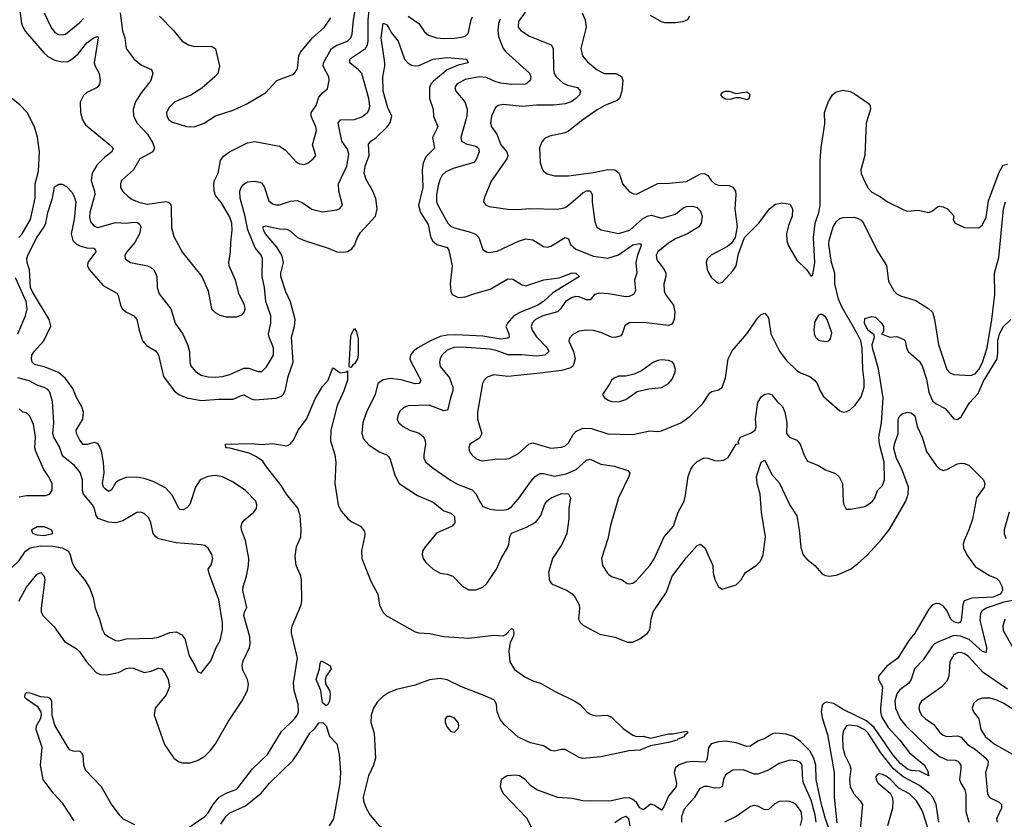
# Model space of a CAD drawing. Header units: inches. Extents: x 1552611 to 1694776, y 811966 to 917215.
# Tile 50 of 256: x 1577933 to 1583453, y 848627 to 853111. Entities that reach past the tile are written whole.
import ezdxf

# ---------------------------------------------------------------- set-up
doc = ezdxf.new("R2010")
doc.units = ezdxf.units.IN
doc.header["$MEASUREMENT"] = 0
for name, color, linetype in [('B5874', 7, 'Continuous'), ('B5875', 7, 'Continuous'), ('B5884', 7, 'Continuous'), ('B5885', 7, 'Continuous')]:
    doc.layers.add(name, color=color, linetype=linetype)

msp = doc.modelspace()

# ---------------------------------------------------------------- linework, layer by layer
at = {"layer": 'B5874', "color": 5}
for points, elevation in [([(1577928.5, 849850), (1577970, 849928.1), (1578029.1, 850000)], 820), ([(1578060.7, 850000), (1578070, 849990.7), (1578072.9, 849970), (1578052.6, 849810), (1578053.9, 849790), (1578062.7, 849770), (1578125.5, 849705.5), (1578184.7, 849624.7), (1578250, 849583.9), (1578267.7, 849567.7), (1578307.6, 849510), (1578362.2, 849450), (1578390, 849437.6), (1578430, 849439), (1578486, 849450), (1578530, 849472.2), (1578550, 849476.9), (1578570, 849475), (1578630, 849450.2), (1578670, 849456.6), (1578710, 849474.9), (1578730.1, 849470.1), (1578750, 849442.3), (1578765.1, 849410), (1578771.9, 849370), (1578754.3, 849325.7), (1578693, 849250), (1578687.2, 849210), (1578745.3, 849045.3), (1578797.6, 848970), (1578823, 848950), (1578843.5, 848943.5), (1578890, 848943.8), (1578930, 848956.3), (1578970, 848981.6), (1578999.9, 849010), (1579029.9, 849050), (1579103.2, 849176.8), (1579177.5, 849290), (1579208.9, 849350), (1579215.7, 849384.3), (1579210.6, 849410), (1579183.6, 849463.6), (1579180.4, 849490), (1579184.6, 849515.4), (1579220.6, 849590), (1579225.4, 849610), (1579222.4, 849650), (1579188.6, 849770), (1579192.2, 849787.8), (1579206, 849814), (1579184.4, 849910), (1579185, 849930), (1579203.6, 849990), (1579205.6, 850000)], 820), ([(1578272.2, 850000), (1578294.1, 849974.1), (1578324.1, 849924.1), (1578345.3, 849870), (1578356.5, 849810), (1578380.3, 849750), (1578396.5, 849690), (1578407.8, 849667.8), (1578430, 849649.3), (1578470, 849630.3), (1578490, 849628.4), (1578530, 849638.4), (1578678.3, 849641.7), (1578710, 849647.6), (1578774.7, 849674.7), (1578810, 849678.9), (1578840.8, 849660.8), (1578858.5, 849638.5), (1578883.6, 849543.6), (1578915.3, 849490), (1578930, 849454.8), (1578950, 849446.8), (1579003.7, 849516.3), (1579034.2, 849590), (1579056.8, 849630), (1579069.8, 849690), (1579069, 849730), (1579050, 849857), (1578996.2, 850000)], 840), ([(1578864.2, 848570), (1578970, 848642), (1578990, 848663.1), (1579017.8, 848710), (1579050.8, 848750), (1579090, 848773.9), (1579150, 848795.8), (1579238.4, 848910), (1579321.6, 848990), (1579400.1, 849119.9), (1579474, 849190), (1579489, 849210), (1579495.5, 849230), (1579493.4, 849270), (1579471.8, 849350), (1579467, 849390), (1579489.9, 849530.1), (1579457.3, 849670), (1579456.5, 849690), (1579460.2, 849710), (1579510.7, 849830), (1579514.4, 849850), (1579513.3, 849970), (1579509.4, 849990), (1579505, 850000)], 780), ([(1579886.9, 850000), (1579902, 849962), (1579939.8, 849890), (1579950, 849827.7), (1579970, 849786.3), (1579990, 849768.4), (1580000, 849762.8)], 780), ([(1578237.6, 848617.6), (1578174.5, 848714.5), (1578123.2, 848770), (1578065.2, 848850), (1578049.2, 848930), (1578058.5, 849030), (1578025.5, 849130), (1578027.4, 849150), (1578049.9, 849190.1), (1578054.9, 849210), (1578052.3, 849230), (1578035.6, 849255.6), (1577970, 849300.4), (1577962.4, 849310), (1577963, 849330), (1577970, 849337), (1577990, 849335.2), (1578050, 849316.2), (1578091.2, 849311.2), (1578104.4, 849304.4), (1578110.2, 849290.2), (1578113.6, 849210), (1578130.6, 849150.6), (1578205.3, 849025.3), (1578210, 849018.9), (1578230, 849010.2), (1578269.1, 849009.1), (1578279.8, 848999.8), (1578286.5, 848986.5), (1578291.1, 848931.1), (1578302, 848902), (1578390.2, 848810), (1578450, 848706.7), (1578490, 848651), (1578513.6, 848630), (1578576.7, 848596.7)], 780), ([(1580000, 849335.7), (1579966.7, 849313.3), (1579936.9, 849283.1), (1579915.8, 849250), (1579902.8, 849210), (1579900.7, 849170), (1579919, 849110), (1579928.2, 848970), (1579916.9, 848930), (1579888.4, 848870), (1579859.1, 848750), (1579859.6, 848730), (1579874.4, 848690), (1579898.4, 848650), (1579948.3, 848590), (1579986.7, 848570), (1580000, 848566.4)], 780), ([(1579059.9, 848600.1), (1579090, 848644.2), (1579110, 848663.4), (1579198.2, 848701.8), (1579286.4, 848773.6), (1579333, 848830), (1579463.4, 848956.6), (1579496.5, 849003.5), (1579558.9, 849110), (1579590, 849137.7), (1579610, 849167.4), (1579632.9, 849170), (1579650, 849151.7), (1579670, 849092.4), (1579710, 849050.4), (1579724.6, 848990), (1579731.9, 848890), (1579727.8, 848830), (1579691.1, 848628.9), (1579667.6, 848590)], 760)]:
    msp.add_lwpolyline(points, dxfattribs=dict(at, elevation=elevation))
at = {"layer": 'B5874', "color": 5, "elevation": 760}
msp.add_lwpolyline([(1579650, 849263.1), (1579630, 849280.7), (1579621.8, 849350), (1579594.2, 849410), (1579613.3, 849470), (1579617.5, 849502.5), (1579625.4, 849514.6), (1579670.6, 849490), (1579679.5, 849470), (1579650.2, 849430), (1579644.5, 849410), (1579647.3, 849387.3), (1579669, 849350), (1579672.7, 849330), (1579670, 849289.3), (1579660.3, 849270)], close=True, dxfattribs=at)
at = {"layer": 'B5875', "color": 5}
for points, elevation in [([(1577930.1, 853190), (1577943.6, 853090), (1577950, 853070.4), (1577965.3, 853045.3), (1578070, 852923), (1578090, 852904.4), (1578130, 852883.8), (1578170, 852875), (1578202.7, 852877.3), (1578230, 852892.9), (1578259.7, 852920.3), (1578310, 852981.2), (1578350, 853012), (1578370, 853017.3), (1578372.8, 853010), (1578351, 852870), (1578355.2, 852850), (1578378.5, 852810), (1578383, 852770), (1578379.7, 852750), (1578367.2, 852730), (1578310, 852702.7), (1578290, 852686), (1578271.2, 852648.8), (1578274.1, 852590), (1578283.9, 852550), (1578301.6, 852521.6), (1578438, 852410), (1578455.8, 852390), (1578448.5, 852370), (1578410, 852340.2), (1578364.5, 852295.5), (1578339.4, 852250), (1578332.7, 852210), (1578352.2, 852150), (1578353.6, 852130), (1578325.3, 852030), (1578323.4, 852003.4), (1578330, 851977.1), (1578350, 851953.4), (1578370, 851945.6), (1578470, 851973), (1578530, 851969.5), (1578570, 851976.3), (1578592.8, 851972.8), (1578604.3, 851964.3), (1578611, 851950), (1578603.5, 851910), (1578578.1, 851861.9), (1578533.8, 851810), (1578522.6, 851790), (1578524.9, 851770), (1578554.8, 851750), (1578650.1, 851730.1), (1578670, 851720.8), (1578685.8, 851705.8), (1578701.6, 851670), (1578703.6, 851610), (1578713.8, 851573.8), (1578779.1, 851490), (1578804.7, 851410), (1578847, 851347), (1578873.7, 851290), (1578884.1, 851250), (1578886.5, 851190), (1578892.6, 851170), (1578917.4, 851137.4), (1578950, 851118), (1578988.7, 851108.7), (1579030, 851106.4), (1579070, 851110.9), (1579110, 851121.7), (1579190, 851156.8), (1579216, 851156), (1579270, 851137.6), (1579290, 851139), (1579316.6, 851163.4), (1579355, 851230), (1579355, 851270), (1579331.2, 851330), (1579327.7, 851350), (1579340.9, 851410), (1579341.3, 851450), (1579311.9, 851530), (1579305.9, 851610), (1579291.6, 851670), (1579294.8, 851770), (1579286.5, 851790), (1579252.1, 851832.1), (1579212.3, 851932.3), (1579195.1, 852015.1), (1579168.4, 852110), (1579167, 852150), (1579174.8, 852170), (1579190, 852188.8), (1579210, 852201.3), (1579250, 852205.7), (1579279.2, 852199.2), (1579290, 852193.7), (1579304.7, 852170), (1579330, 852096), (1579350, 852077.8), (1579370, 852071.9), (1579390, 852073.2), (1579450, 852094), (1579490, 852097.3), (1579522.5, 852082.5), (1579570, 852047.6), (1579630, 852033.1), (1579710, 852045.5), (1579727.5, 852052.5), (1579742.7, 852070), (1579721.5, 852150), (1579720.5, 852190), (1579766.4, 852290), (1579777.4, 852357.4), (1579770, 852384.4), (1579739.4, 852430), (1579718, 852530), (1579730.5, 852549.5), (1579810, 852550.8), (1579850, 852565.4), (1579882.3, 852590), (1579891.9, 852608.1), (1579894.8, 852625.2), (1579889.9, 852670), (1579850, 852809.6), (1579832.1, 852830), (1579783.8, 852870), (1579783.1, 852890), (1579786.6, 852893.4), (1579870.5, 852949.4), (1579882.5, 852970), (1579886.6, 852990), (1579885.4, 853110), (1579898.4, 853210)], 840), ([(1578496.1, 853150), (1578509.5, 853049.5), (1578521.2, 853010), (1578530.2, 852950.2), (1578574.4, 852890), (1578616.4, 852856.4), (1578672, 852832), (1578679.5, 852810), (1578668.4, 852770), (1578610, 852694.7), (1578582.8, 852650), (1578569.1, 852610), (1578570.2, 852570), (1578590.8, 852530.8), (1578648.4, 852468.4), (1578678.9, 852418.9), (1578689.2, 852390), (1578679.6, 852370), (1578606, 852330), (1578570, 852268.7), (1578503.1, 852210), (1578497.3, 852190), (1578498.5, 852170), (1578510, 852147), (1578540.2, 852120.2), (1578563.4, 852103.4), (1578605.9, 852085.9), (1578650, 852077.3), (1578751.2, 852091.2), (1578767.2, 852087.2), (1578777.6, 852077.6), (1578782.5, 852062.5), (1578784, 851944), (1578795.9, 851895.9), (1578845.2, 851805.2), (1578954.4, 851670), (1578988.5, 851590), (1579007.6, 851490), (1579028.8, 851468.8), (1579054.8, 851454.8), (1579090, 851444.9), (1579150, 851444.2), (1579181.6, 851458.4), (1579191.6, 851470), (1579196, 851490), (1579192.1, 851512.1), (1579162.3, 851570), (1579141.7, 851650), (1579107.6, 851730), (1579105, 851750), (1579115.2, 851810), (1579115.7, 851864.3), (1579123.7, 851930), (1579121.5, 851970), (1579110, 852004), (1579063.3, 852083.3), (1579030, 852126), (1579022.5, 852150), (1579020.2, 852190), (1579025.3, 852210), (1579046, 852250), (1579059.3, 852320.7), (1579074.7, 852345.3), (1579109.2, 852370.8), (1579210, 852420.2), (1579250, 852428.2), (1579390, 852402.6), (1579420.7, 852380.7), (1579487.3, 852310), (1579503.4, 852303.4), (1579530, 852299.3), (1579550, 852308), (1579578, 852330), (1579593.3, 852350), (1579574.6, 852410), (1579596.5, 852490), (1579593.2, 852510), (1579566.5, 852570), (1579567.3, 852590), (1579595.6, 852630), (1579610, 852675.8), (1579630, 852700.3), (1579657.4, 852722.6), (1579668.1, 852770), (1579666, 852790), (1579634.5, 852850), (1579635.2, 852870), (1579680.6, 852950), (1579710, 852967.5), (1579769.7, 852990), (1579789.8, 853010), (1579797.3, 853030), (1579803.6, 853110), (1579822.6, 853210)], 860), ([(1578070.2, 853150), (1578110, 853066.4), (1578130, 853038.9), (1578150, 853028.2), (1578170, 853026), (1578190, 853030.3), (1578270, 853095), (1578290, 853117.6)], 860), ([(1578717.4, 853130), (1578795.3, 853050), (1578843.8, 852990), (1578879.1, 852970), (1578910, 852960.7), (1579002, 852962), (1579017.5, 852957.5), (1579030, 852946.8), (1579052.4, 852850), (1579044, 852810), (1579027.3, 852790), (1578953.6, 852726.4), (1578891.5, 852688.5), (1578803.1, 852650), (1578770, 852618.9), (1578755.8, 852590), (1578758, 852570), (1578769.1, 852550), (1578790, 852535.8), (1578867.1, 852512.9), (1578910, 852510.2), (1578966.6, 852530), (1579030, 852571.6), (1579130, 852604.4), (1579203, 852637), (1579310, 852700.4), (1579374, 852770), (1579470, 852805.7), (1579490, 852834.8), (1579496.8, 852910), (1579508.6, 852930), (1579572.3, 853007.7), (1579640.6, 853070), (1579677.9, 853122.1)], 880), ([(1580000, 852608.7), (1579996.2, 852616.2), (1579971.3, 852710), (1579969.1, 852790), (1579980.1, 852850), (1579979.6, 852870), (1579959.6, 853010), (1579970, 853090.7), (1579990, 853084.9), (1580000, 853067.8)], 820), ([(1577928.6, 851890), (1577946.1, 851910), (1577993.2, 851990), (1578019, 852110), (1578018.9, 852190), (1578037.7, 852262.3), (1578044.4, 852370), (1578031.9, 852451.9), (1578015.6, 852510), (1577974.6, 852590), (1577933.6, 852633.6), (1577870, 852685)], 840), ([(1579205.6, 850000), (1579215.4, 850050), (1579217.8, 850090), (1579197.7, 850190), (1579176.2, 850250), (1579173.5, 850270), (1579179.3, 850290), (1579193.1, 850306.9), (1579246, 850350), (1579259.8, 850370), (1579262.4, 850390), (1579255.8, 850410), (1579199.2, 850470), (1579130, 850517.8), (1579070, 850546.5), (1579030, 850553.9), (1578988, 850550), (1578945.2, 850530), (1578918.9, 850490), (1578887.4, 850392.6), (1578870, 850373.5), (1578850, 850362.4), (1578830, 850365), (1578824.2, 850370), (1578790, 850442), (1578750, 850484.8), (1578680.5, 850520.5), (1578630, 850538), (1578590, 850545.3), (1578530, 850542.8), (1578490, 850529), (1578470, 850513), (1578450, 850475.4), (1578441.6, 850470), (1578430, 850465.7), (1578410, 850481), (1578402.1, 850490), (1578396.6, 850510), (1578406, 850570), (1578402.4, 850630), (1578391.3, 850691.3), (1578380, 850720), (1578370, 850734), (1578350, 850739.3), (1578311.3, 850728.7), (1578288.9, 850728.9), (1578270, 850753.3), (1578250.6, 850790), (1578249.9, 850810), (1578286.5, 850870), (1578289.8, 850910), (1578280.6, 850940.6), (1578251.5, 850991.5), (1578230, 851042.7), (1578190, 851098.2), (1578150, 851133), (1578070, 851165), (1578016.5, 851176.5), (1578002.2, 851190), (1577998, 851210), (1578001.6, 851230), (1578013.6, 851250), (1578068.2, 851310), (1578106.9, 851393.1), (1578098.6, 851430), (1578004.2, 851584.2), (1577994.2, 851610), (1577987.9, 851707.9), (1577974.3, 851750), (1577972.6, 851770), (1577977.7, 851790), (1578028, 851890), (1578070, 851949.4), (1578079.5, 851970), (1578090.7, 852030), (1578116.1, 852110), (1578127.2, 852172.8), (1578152.1, 852187.9), (1578170, 852188.3), (1578196, 852176), (1578224.7, 852144.7), (1578238.6, 852118.6), (1578246.8, 852090), (1578238.3, 851990), (1578221.8, 851910), (1578230, 851872.9), (1578252.1, 851852.1), (1578270, 851842.7), (1578310, 851832.3), (1578348.9, 851828.9), (1578358, 851818), (1578359, 851810), (1578314.2, 851750), (1578313.4, 851730), (1578321.3, 851710), (1578401, 851621), (1578476.9, 851576.9), (1578484.7, 851564.7), (1578497.3, 851510), (1578507.6, 851490), (1578532.2, 851470), (1578571.7, 851450), (1578590.1, 851430.1), (1578602.2, 851370), (1578622, 851310), (1578643.5, 851283.5), (1578694.2, 851254.2), (1578703.1, 851243.1), (1578710.2, 851230), (1578739, 851110), (1578798.1, 851030), (1578825.4, 851010), (1578870, 850990.6), (1578950, 850975.5), (1579050, 850983.1), (1579130, 850983.3), (1579170, 851002.5), (1579190, 851006.8), (1579230, 850985.3), (1579250, 850979.5), (1579370, 850989.1), (1579399.5, 851000.5), (1579410.7, 851009.3), (1579421.1, 851030), (1579438, 851110), (1579465.3, 851190), (1579455.9, 851330), (1579474.1, 851390), (1579477.3, 851430), (1579450, 851529.6), (1579425.2, 851585.2), (1579397.2, 851670), (1579396.7, 851690), (1579411, 851750), (1579402.6, 851790), (1579374.6, 851834.6), (1579309.9, 851910), (1579299.8, 851930), (1579298.4, 851950), (1579310, 851955.5), (1579390, 851938), (1579430, 851936.8), (1579450, 851926), (1579489.2, 851890), (1579530, 851871.9), (1579662, 851830), (1579710, 851809), (1579750, 851807.1), (1579770, 851811.3), (1579794.2, 851825.8), (1579810, 851847.4), (1579826.1, 851890), (1579842.7, 851917.3), (1579927.7, 852010), (1579937.1, 852050), (1579929.2, 852109.2), (1579910, 852153.3), (1579874.3, 852214.3), (1579864.3, 852250), (1579868.6, 852290), (1579892.1, 852350), (1579887.6, 852412.4), (1579902, 852430), (1579930, 852448.4), (1579991.8, 852508.2), (1580000, 852520.4)], 820), ([(1577921.6, 851350), (1577965.2, 851450), (1577974.5, 851490), (1577968.5, 851530), (1577910, 851663.1)], 840), ([(1579505, 850000), (1579483.3, 850050), (1579477.9, 850102.1), (1579485.3, 850154.7), (1579508.7, 850210), (1579510.8, 850249.2), (1579505.7, 850330), (1579492.2, 850372.2), (1579429.2, 850450), (1579398.8, 850498.8), (1579311.2, 850610), (1579296, 850636), (1579260.3, 850660.3), (1579219.9, 850679.9), (1579110, 850708.5), (1579088.7, 850710), (1579086, 850730), (1579230, 850735.1), (1579291.7, 850728.3), (1579350, 850734.3), (1579430, 850721.3), (1579449.9, 850730.1), (1579467.8, 850752.2), (1579493.8, 850810), (1579541, 850870), (1579590, 850984.9), (1579630, 851053.7), (1579662.4, 851090), (1579686, 851154), (1579690, 851158), (1579730, 851130.7), (1579764, 851136), (1579770, 851142), (1579770, 851089.6), (1579750.2, 851030.2), (1579712.8, 850947.2), (1579676.2, 850810), (1579675.3, 850750), (1579698.6, 850670), (1579704.1, 850630), (1579698.7, 850510), (1579719, 850390), (1579734.8, 850354.8), (1579771.9, 850311.9), (1579794.9, 850294.9), (1579843.7, 850270), (1579864.5, 850244.5), (1579868.1, 850230), (1579865.4, 850210), (1579848, 850132), (1579851.3, 850090), (1579886.9, 850000)], 780), ([(1578996.2, 850000), (1578992.4, 850010), (1578989.6, 850030), (1579007, 850053), (1579014.8, 850090), (1579010, 850112.7), (1578990, 850147), (1578970, 850161.6), (1578950, 850166.3), (1578810, 850176.8), (1578710, 850200.4), (1578696.3, 850210), (1578681, 850230), (1578668.4, 850290), (1578657.3, 850317.3), (1578630, 850342.4), (1578610, 850349.6), (1578590, 850347.8), (1578510, 850301), (1578470.9, 850289.1), (1578430, 850292.5), (1578372.9, 850312.9), (1578360.7, 850330), (1578351.4, 850370), (1578341.2, 850390), (1578289.9, 850450), (1578284.4, 850470), (1578285.7, 850530), (1578270.9, 850570.9), (1578239.3, 850610), (1578178.6, 850658.6), (1578170.4, 850670.4), (1578155.9, 850715.9), (1578123.4, 850770), (1578118.4, 850790), (1578124.5, 850850), (1578117, 850970), (1578101.6, 851021.6), (1578090, 851036.8), (1578070, 851049.2), (1578030, 851060.7), (1577984.9, 851084.9), (1577922.4, 851102.4)], 840), ([(1580000, 851096.9), (1579970, 851092.2), (1579941.3, 851070), (1579924.8, 851010), (1579876.6, 850910), (1579855.7, 850850), (1579850.1, 850790.1), (1579860, 850760), (1579890, 850726.7), (1579947.8, 850687.8), (1579990.7, 850670.7), (1580000, 850662.1)], 820), ([(1577930, 850435.2), (1577970, 850443.6), (1578077.6, 850442.4), (1578099.3, 850450), (1578115.1, 850470), (1578115.4, 850510), (1578094.8, 850550), (1578068.1, 850588.1), (1578022.7, 850690), (1578017.8, 850710), (1578022.2, 850770), (1578016.6, 850810), (1578010, 850841.6), (1577990, 850887.3), (1577970, 850906), (1577950, 850909.4), (1577930, 850929.4)], 860), ([(1577844.2, 850000), (1577910, 850057.3), (1577930, 850077.7), (1577965.6, 850130), (1577991.7, 850148.3), (1578050, 850160.6), (1578118.6, 850158.6), (1578170.1, 850150.1), (1578205.4, 850130), (1578216.5, 850110), (1578226.7, 850066.7), (1578239.1, 850039.1), (1578272.2, 850000)], 840), ([(1578029.1, 850000), (1578030, 850001.1), (1578050.7, 850010), (1578060.7, 850000)], 820)]:
    msp.add_lwpolyline(points, dxfattribs=dict(at, elevation=elevation))
for points, elevation in [([(1579790, 851160.9), (1579782.5, 851162.5), (1579779.3, 851170), (1579790, 851334), (1579792.3, 851350), (1579810, 851378.8), (1579821.1, 851361.1), (1579830, 851322), (1579830.1, 851230.1), (1579826, 851210), (1579810, 851181.3), (1579802, 851178)], 780), ([(1578070, 850217), (1578030, 850221.1), (1578007.2, 850230), (1577998.9, 850250), (1578030, 850269.2), (1578070, 850268.4), (1578111.5, 850250), (1578116, 850230), (1578110, 850226.6)], 840)]:
    msp.add_lwpolyline(points, close=True, dxfattribs=dict(at, elevation=elevation))
at = {"layer": 'B5884', "color": 5}
for points, elevation in [([(1580334.4, 850000), (1580361.3, 849990), (1580414.7, 849934.7), (1580450, 849913.8), (1580490, 849913.8), (1580530, 849929.3), (1580551.6, 849950), (1580585.1, 850000)], 820), ([(1580898.6, 850000), (1580900.2, 849970), (1580911.6, 849951.6), (1580923.1, 849943.1), (1581001.6, 849910), (1581030, 849890.3), (1581047.2, 849870), (1581069.1, 849829.1), (1581071.6, 849810), (1581064.9, 849750), (1581074.9, 849730), (1581093.7, 849713.7), (1581184.8, 849664.8), (1581270, 849648.8), (1581340.5, 849620.5), (1581370, 849620.9), (1581410, 849638.5), (1581451.9, 849670), (1581464.8, 849690), (1581472.5, 849750), (1581483.5, 849790), (1581559.5, 849900.5), (1581590.6, 849990), (1581598.2, 850000)], 820), ([(1581235.6, 850000), (1581250, 849987.6), (1581310, 849970.4), (1581338, 849950), (1581350, 849947), (1581370, 849950.3), (1581390, 849965.2), (1581420.8, 850000)], 840), ([(1581822.9, 850000), (1581830, 849971.3), (1581850.8, 849930.8), (1581870, 849918), (1581950, 849942), (1581977.3, 849970), (1581995.1, 850000)], 820), ([(1583359.9, 850000), (1583370, 849993.5), (1583410, 849978.1), (1583424.1, 849964.1), (1583440.4, 849930), (1583441.9, 849910), (1583437.8, 849902.2), (1583429.1, 849890), (1583390, 849873), (1583270, 849866.4), (1583227.7, 849852.3), (1583220.1, 849830), (1583210, 849741.2), (1583207.4, 849732.6), (1583192.5, 849727.5), (1583170, 849735), (1583152.8, 849750), (1583130, 849796.9), (1583110, 849823.5), (1583090, 849836), (1583070, 849837.7), (1583050, 849829.7), (1583030, 849806), (1582950.2, 849670), (1582916.8, 849630), (1582855.8, 849530), (1582793.9, 849486.1), (1582748, 849430), (1582746.7, 849410), (1582770.5, 849370), (1582758.1, 849250), (1582757.6, 849230), (1582764, 849204), (1582801.9, 849141.9), (1582866.3, 849070), (1582920.2, 849000.2), (1583004.7, 848930), (1583028.2, 848890), (1583024.7, 848884.7), (1583030.2, 848869.8), (1582977.4, 848897.4), (1582930, 848901.3), (1582910, 848908), (1582870, 848940.1), (1582830, 848986.7), (1582722.1, 849142.1), (1582679.8, 849179.8), (1582550, 849241.6), (1582495.3, 849275.3), (1582456.5, 849283.5), (1582442.1, 849277.9), (1582432.3, 849267.7), (1582425.6, 849230), (1582433.4, 849190), (1582461.6, 849101.6), (1582498.7, 848890), (1582498.7, 848750), (1582513.5, 848606.5)], 820), ([(1582439.7, 850000), (1582450, 849993.7), (1582470, 849990.2), (1582510, 849995.2), (1582521, 850000)], 820), ([(1583590, 849869.9), (1583450, 849844.2), (1583351.3, 849810), (1583326.7, 849793.3), (1583319.4, 849780.6), (1583315.9, 849744.1), (1583352.1, 849590), (1583350, 849562.9), (1583330, 849566.9), (1583255.3, 849635.3), (1583206.5, 849653.5), (1583170, 849656.7), (1583079.2, 849620.8), (1583060.9, 849610), (1583045.9, 849594.1), (1582998.2, 849521.8), (1582949.2, 849470.8), (1582930.9, 849410), (1582916.9, 849390), (1582867.8, 849352.2), (1582850.2, 849330), (1582839.2, 849290), (1582842, 849250), (1582869.5, 849190), (1582899.8, 849150), (1583026.6, 849030), (1583090, 848978.9), (1583130, 848960.8), (1583177.5, 848957.5), (1583192.2, 848952.2), (1583202.1, 848942.1), (1583208.4, 848930), (1583208.7, 848910), (1583202.1, 848850), (1583208, 848830), (1583231.5, 848791.5), (1583237.3, 848770), (1583236.8, 848670), (1583253.7, 848610)], 840), ([(1580000, 849762.8), (1580150, 849679), (1580170, 849672.2), (1580230, 849668.4), (1580310, 849652.3), (1580450, 849643.2), (1580590, 849660.2), (1580643.9, 849656.1), (1580657.5, 849662.5), (1580690, 849696.4), (1580695.3, 849695.3), (1580700.7, 849690), (1580702.6, 849670), (1580698.9, 849650), (1580682.5, 849617.5), (1580674.1, 849570), (1580680.1, 849510), (1580707.2, 849467.2), (1580765.5, 849425.5), (1580810, 849404), (1580852.2, 849390), (1580930, 849345.2), (1581045.5, 849290), (1581075.3, 849270), (1581112.9, 849230), (1581134.1, 849214.1), (1581166.9, 849206.9), (1581226, 849210), (1581250, 849198.9), (1581315.8, 849135.8), (1581370, 849098), (1581390, 849090.5), (1581427.7, 849092.3), (1581470, 849081.3), (1581570, 849105.7), (1581594, 849106), (1581670, 849120.7), (1581676.7, 849116.7), (1581676.4, 849110), (1581660.9, 849099.1), (1581656.4, 849090), (1581623.2, 849076.8), (1581616.4, 849070), (1581570, 849056.8), (1581470, 849038.4), (1581410, 849013.7), (1581350, 849009.8), (1581190, 848976.8), (1581090, 848966.9), (1581070, 848973.4), (1580990, 849017.9), (1580970, 849018.5), (1580930, 849008.3), (1580910, 849012.1), (1580870, 849038.3), (1580796.4, 849056.4), (1580728.1, 849088.1), (1580650, 849156.3), (1580626.1, 849186.1), (1580610.3, 849230), (1580605.4, 849270), (1580594.1, 849294.1), (1580540, 849320), (1580410, 849369.3), (1580330, 849408.9), (1580290, 849416.2), (1580230, 849409.2), (1580150, 849379.4), (1580045.5, 849354.5), (1580002.5, 849337.5), (1580000, 849335.7)], 780), ([(1583456.3, 849750), (1583443.9, 849710), (1583445.7, 849685.7), (1583501.1, 849590)], 860), ([(1583470, 849356.6), (1583334, 849450), (1583250, 849541), (1583230, 849555.6), (1583210, 849561.4), (1583190, 849559.4), (1583170, 849548.5), (1583146.4, 849510), (1583141.3, 849430), (1583130, 849401.6), (1583102.6, 849370), (1582989.2, 849290), (1582976.5, 849270), (1582974.3, 849250), (1582978.5, 849230), (1582990, 849209.3), (1583010.2, 849190), (1583058, 849158), (1583090, 849115.8), (1583110, 849099), (1583130, 849090.2), (1583190, 849094.5), (1583210, 849087.1), (1583246.7, 849046.7), (1583290, 849020.5), (1583349.4, 848970), (1583361.5, 848950), (1583359.7, 848930), (1583346.2, 848890), (1583357.5, 848770), (1583368.9, 848748.9), (1583423.4, 848723.4), (1583435.9, 848710), (1583437.7, 848690), (1583408.4, 848630), (1583412.1, 848610)], 860), ([(1583552.5, 849210), (1583450, 849275.5), (1583410, 849295.6), (1583374, 849306), (1583330, 849306.2), (1583302.9, 849297.1), (1583281.3, 849278.7), (1583271.5, 849250), (1583280.3, 849230), (1583309.2, 849190), (1583321.5, 849130), (1583347, 849090), (1583396.5, 849050), (1583494.8, 848994.8)], 880), ([(1583086.4, 848610), (1583069.9, 848710), (1583052.4, 848750), (1583035.8, 848770), (1582977.1, 848817.1), (1582885.1, 848865.1), (1582831.5, 848910), (1582760.4, 849000.4), (1582690.2, 849110), (1582670, 849128.8), (1582630, 849149.2), (1582585, 849155), (1582568.4, 849150), (1582550, 849121.6), (1582544.8, 849090), (1582546.5, 849030), (1582556.5, 848990), (1582587.4, 848930), (1582592.8, 848910), (1582584.8, 848850), (1582589.3, 848809.3), (1582608.8, 848768.8), (1582644.9, 848730), (1582656.9, 848710), (1582644.1, 848570)], 840), ([(1582490, 848519.3), (1582450, 848628.7), (1582427.3, 848710), (1582398.3, 848850), (1582395.3, 848930), (1582385.5, 848970), (1582362.3, 849010), (1582310, 849063.9), (1582270, 849090.4), (1582230, 849103.4), (1582170, 849110.5), (1582153.4, 849106.6), (1582110, 849080.3), (1582070, 849064.5), (1582030, 849036.5), (1582010, 849035.6), (1581950, 849055.9), (1581890, 849064.9), (1581850, 849062.1), (1581810.1, 849049.9), (1581793.4, 849026.6), (1581786.5, 848970), (1581782.9, 848957.1), (1581773.6, 848946.4), (1581710, 848951.2), (1581670, 848947.8), (1581630, 848932.7), (1581610, 848914.8), (1581601.4, 848890), (1581614.3, 848830), (1581613.5, 848810), (1581570, 848756.2), (1581543.8, 848696.2), (1581530, 848677.6), (1581490, 848706.5), (1581470, 848712.2), (1581430, 848679.9), (1581410, 848691.6), (1581390, 848720.1), (1581370, 848738.7), (1581350, 848746.4), (1581315.2, 848744.8), (1581250, 848729.4), (1581130, 848728.3), (1581090, 848729.9), (1581030, 848742.9), (1580950, 848749.8), (1580832.3, 848792.3), (1580796.5, 848816.5), (1580766.2, 848850), (1580734.3, 848870), (1580710, 848873.7), (1580665.5, 848870), (1580632.4, 848850), (1580626.8, 848810), (1580633.4, 848790), (1580645.5, 848770), (1580774.5, 848634.5), (1580816.2, 848550)], 820), ([(1582397.8, 848610), (1582392.2, 848650), (1582370, 848734.2), (1582327.1, 848830), (1582321.1, 848870), (1582319.8, 848930), (1582310, 848944.4), (1582290, 848955.5), (1582250, 848959.2), (1582190, 848939.8), (1582130, 848902.8), (1582070, 848880.3), (1582050, 848880.2), (1581990, 848903.5), (1581930, 848901.7), (1581890, 848876.9), (1581878.3, 848850), (1581870.2, 848810), (1581857.7, 848802.3), (1581830, 848800.6), (1581790, 848810.6), (1581770, 848810.7), (1581742.9, 848797.1), (1581713.1, 848746.9), (1581657.1, 848682.9), (1581642.3, 848642.3), (1581642.7, 848610)], 840), ([(1583046.2, 848506.2), (1583002, 848650), (1582990, 848679.7), (1582960.3, 848730), (1582920.4, 848770), (1582861.2, 848801.2), (1582814.5, 848850), (1582790, 848868.8), (1582770, 848877.7), (1582750, 848881.1), (1582742.4, 848877.6), (1582732.4, 848867.6), (1582733.4, 848850), (1582744.9, 848830), (1582812.8, 848772.8), (1582824.2, 848750), (1582827.7, 848730), (1582825.2, 848690), (1582797.7, 848590)], 860), ([(1582310, 848591.8), (1582320.2, 848630), (1582313.2, 848670), (1582290, 848703.8), (1582270, 848718.4), (1582250, 848726.8), (1582231.4, 848728.6), (1582190, 848726.4), (1582166.4, 848713.6), (1582130, 848681.7), (1582110, 848679.1), (1582070, 848701.2), (1582050, 848704.1), (1582030, 848699.3), (1581950, 848642.7), (1581884.4, 848610)], 860), ([(1581355.7, 848590), (1581348.2, 848630), (1581330, 848641.8), (1581310, 848635.3), (1581270, 848606)], 840)]:
    msp.add_lwpolyline(points, dxfattribs=dict(at, elevation=elevation))
at = {"layer": 'B5884', "color": 5, "elevation": 820}
msp.add_lwpolyline([(1580330, 849203.7), (1580318, 849190), (1580317.1, 849170), (1580330, 849144), (1580350, 849119.1), (1580370, 849114.8), (1580390, 849136), (1580394.3, 849150), (1580391.1, 849170), (1580370, 849194), (1580350, 849203.6)], close=True, dxfattribs=at)
at = {"layer": 'B5885', "color": 5}
for points, elevation in [([(1580766.2, 853153.8), (1580730, 853100.9), (1580726.9, 853070), (1580741.7, 853050), (1580790, 853017.8), (1580911.3, 852970), (1580923.2, 852950), (1580925.7, 852830), (1580929.4, 852810), (1580940.6, 852790), (1580976.9, 852756.9), (1581004.6, 852744.6), (1581059.5, 852730), (1581076.1, 852710), (1581070.8, 852690), (1581051.4, 852668.5), (1581024, 852650), (1580990, 852639.1), (1580927.9, 852632.1), (1580829.1, 852630.9), (1580750, 852624.1), (1580644.6, 852635.4), (1580615.5, 852630), (1580600.9, 852619.1), (1580576.8, 852570), (1580571.2, 852530), (1580578.6, 852510), (1580607.7, 852470), (1580630.1, 852410.1), (1580662.9, 852370), (1580669.3, 852350), (1580664.2, 852330), (1580575.2, 852204.8), (1580536.1, 852110), (1580533.1, 852090), (1580545.5, 852070), (1580563.8, 852063.8), (1580670, 852049.1), (1580726.2, 852046.2), (1580790, 852052.8), (1580950, 852048.4), (1580990, 852058.4), (1581010, 852070.2), (1581090, 852139.8), (1581110, 852151.5), (1581130, 852151.8), (1581141.8, 852130), (1581142.1, 852090), (1581157.1, 851977.1), (1581167.3, 851947.3), (1581192.2, 851932.2), (1581290, 851912.4), (1581352.4, 851930), (1581424.9, 851995.1), (1581450, 852010.1), (1581474.2, 852014.2), (1581530, 851998.5), (1581610, 852019.8), (1581650, 852053.4), (1581670, 852063.6), (1581705.2, 852065.2), (1581730, 852057), (1581750, 852038), (1581758, 852010), (1581753, 851970), (1581740.9, 851950), (1581677.4, 851910), (1581610, 851882.4), (1581570, 851858.7), (1581510.1, 851810), (1581500.7, 851790), (1581504, 851764), (1581544.8, 851710), (1581554.2, 851690), (1581555.4, 851670), (1581543.2, 851630), (1581544.9, 851590), (1581553.8, 851570), (1581597.3, 851510), (1581604.7, 851470), (1581601.5, 851430), (1581590, 851404.4), (1581570, 851396.2), (1581430, 851413.3), (1581349.3, 851410.7), (1581325.7, 851394.3), (1581311, 851349), (1581302, 851338), (1581271.8, 851328.2), (1581250, 851330.8), (1581190, 851357.2), (1581150, 851367.8), (1581110, 851370.8), (1581070, 851363.5), (1581033.7, 851346.3), (1581014.8, 851325.2), (1581011.9, 851308.1), (1581037.6, 851250), (1581045.9, 851210), (1581035.6, 851170), (1581021.6, 851158.4), (1580970, 851143.4), (1580850, 851128.5), (1580670, 851110.6), (1580590, 851118.8), (1580552.8, 851107.2), (1580536.9, 851090), (1580527.5, 851070), (1580499.2, 850910), (1580499.2, 850870), (1580522.8, 850790), (1580510, 850764.2), (1580455.5, 850730), (1580450.4, 850710), (1580455.3, 850690), (1580467, 850670), (1580490, 850650.3), (1580510, 850640.8), (1580530, 850637.3), (1580608.7, 850648.7), (1580650, 850645.7), (1580677.2, 850650), (1580730, 850678.9), (1580788.3, 850731.7), (1580810, 850737.6), (1580910, 850708.4), (1580970, 850713.2), (1580990, 850720.7), (1581010, 850737.4), (1581035, 850785), (1581050, 850802.2), (1581090, 850821), (1581138.9, 850818.9), (1581230, 850788.3), (1581370, 850784.5), (1581464.9, 850804.9), (1581510, 850801.3), (1581530, 850804.4), (1581638.4, 850850), (1581690, 850886.5), (1581761.6, 850958.4), (1581801.3, 851018.7), (1581813.7, 851026.3), (1581850, 851034.9), (1581871.5, 851048.5), (1581890, 851102.8), (1581905.1, 851210), (1581926.2, 851253.8), (1582010, 851348.5), (1582070, 851438.7), (1582090, 851458.4), (1582110, 851465.5), (1582130, 851438.8), (1582143.8, 851350), (1582191.4, 851251.4), (1582230, 851200.9), (1582290, 851143.6), (1582310, 851130.3), (1582362.8, 851110), (1582387.7, 851090), (1582403.8, 851070), (1582419.5, 851030), (1582438.7, 850998.7), (1582530, 850917.1), (1582550, 850910.4), (1582570, 850914), (1582590, 850924.4), (1582615.8, 850950), (1582650, 850996.4), (1582666.3, 851050), (1582666.5, 851090), (1582658.6, 851150), (1582656.6, 851270), (1582647.9, 851310), (1582630, 851346.9), (1582541, 851501), (1582523.6, 851543.6), (1582503.3, 851630), (1582502.5, 851690), (1582484.5, 851750), (1582468.5, 851850), (1582470, 851872.4), (1582493.3, 851950), (1582510, 851978), (1582530, 851995.3), (1582550, 852001.7), (1582610, 852003.5), (1582630, 851998.8), (1582650, 851986.9), (1582662.7, 851970), (1582737.8, 851817.8), (1582791.7, 851731.7), (1582803.8, 851643.8), (1582834, 851590), (1582852.2, 851572.2), (1582870, 851562.7), (1582956.8, 851536.8), (1583030, 851489.1), (1583050, 851470.3), (1583061.6, 851430), (1583083.9, 851290), (1583130.1, 851150), (1583147.5, 851130), (1583170, 851122), (1583263.9, 851116.1), (1583290, 851124.7), (1583310, 851149), (1583330, 851188.1), (1583357.1, 851270), (1583382.9, 851430), (1583399.5, 851570), (1583397.9, 851690), (1583421.7, 851778.3), (1583448, 852050), (1583459.3, 852090)], 860), ([(1581086, 853150), (1581103.6, 853110), (1581108.9, 853068.9), (1581078, 852950), (1581088.6, 852908.6), (1581115, 852875), (1581170, 852829.2), (1581210, 852809.2), (1581274, 852810), (1581308.7, 852790), (1581314, 852770), (1581308.2, 852710), (1581294.4, 852670), (1581281.9, 852658.1), (1581214, 852630), (1581170, 852605.7), (1581088.9, 852550), (1581010, 852485.1), (1580990, 852476.4), (1580902, 852458), (1580875.5, 852444.5), (1580857.6, 852422.4), (1580847.2, 852392.8), (1580850.2, 852310), (1580859.3, 852279.3), (1580870, 852262), (1580890, 852246.7), (1580930, 852235.9), (1581010, 852235), (1581150, 852253.8), (1581230, 852271.3), (1581269.5, 852269.5), (1581293, 852250), (1581312, 852190), (1581350, 852148.4), (1581374.6, 852134.6), (1581390, 852133.1), (1581410, 852141.5), (1581510, 852193.2), (1581573.9, 852193.9), (1581670, 852204), (1581750, 852245.8), (1581770, 852249.2), (1581790, 852237.7), (1581810, 852208.9), (1581830.1, 852190.1), (1581850, 852184), (1581910, 852181.4), (1581930, 852172.2), (1581945.4, 852150), (1581948.4, 852130), (1581941.3, 852050), (1581954.9, 851950), (1581943, 851890), (1581922.6, 851857.4), (1581900.8, 851839.2), (1581808.4, 851790), (1581787, 851770), (1581781.1, 851750), (1581787, 851710), (1581796.4, 851690), (1581810, 851667.3), (1581839.9, 851639.9), (1581850, 851634), (1581870, 851637.3), (1581930, 851702), (1581949.7, 851730), (1581962.2, 851797.7), (1581996, 851890), (1582075.6, 851970), (1582136.2, 852050), (1582170, 852075.8), (1582210, 852084.4), (1582250, 852076.3), (1582266, 852050), (1582263.7, 852010), (1582243.5, 851956.5), (1582232.3, 851910), (1582233.8, 851870), (1582243.1, 851843.1), (1582290, 851763), (1582342.8, 851710), (1582370, 851672), (1582379, 851681), (1582390.8, 851749.2), (1582383.4, 851890), (1582392.9, 851970), (1582412.5, 852030), (1582420.2, 852070), (1582420.6, 852319.4), (1582425.3, 852394.7), (1582447.1, 852527.1), (1582444.3, 852590), (1582466.9, 852653.1), (1582489.9, 852690.1), (1582510, 852706.4), (1582550, 852715.7), (1582587.7, 852707.7), (1582610, 852696.4), (1582690, 852642.3), (1582699.7, 852630), (1582703.2, 852610), (1582678.6, 852530), (1582671, 852350), (1582647.4, 852270), (1582650, 852248.2), (1582670, 852202.4), (1582690, 852166.4), (1582710, 852143.8), (1582758.3, 852118.3), (1582798, 852090), (1582890, 852044.4), (1582910, 852038), (1582970, 852043), (1583030, 852030.4), (1583050, 852039.1), (1583078.9, 852061.1), (1583090, 852064.9), (1583110, 852062), (1583134.8, 852050), (1583170, 852011.3), (1583166, 851990), (1583178, 851970), (1583230, 851946), (1583310, 851943), (1583330, 851960.5), (1583350, 852004), (1583363.9, 852096.1), (1583423.7, 852256.3), (1583445.6, 852294.4), (1583470, 852301.6)], 880), ([(1580626.2, 853113.8), (1580617, 853090), (1580612.8, 853050), (1580616.5, 853016.5), (1580642.3, 852950), (1580658.4, 852930), (1580790, 852810.4), (1580798, 852790), (1580794.4, 852770), (1580770.2, 852749.8), (1580690, 852747.2), (1580630, 852754.7), (1580602.5, 852762.5), (1580550, 852786.7), (1580510, 852791.1), (1580430, 852775.2), (1580382.8, 852750), (1580372.6, 852730), (1580378, 852710), (1580428.4, 852650), (1580441.9, 852610), (1580438.8, 852570), (1580405.1, 852450), (1580410, 852430.6), (1580435.4, 852415.4), (1580490, 852402.3), (1580504.2, 852390), (1580507.7, 852370), (1580492.5, 852327.5), (1580478.5, 852310), (1580363.7, 852276.3), (1580322.6, 852257.4), (1580301.2, 852238.8), (1580287.3, 852212.7), (1580278.9, 852181.1), (1580269.6, 852130), (1580270.1, 852090), (1580276.9, 852070), (1580332.2, 851970), (1580352.2, 851952.2), (1580370, 851943.7), (1580460, 851920), (1580487.7, 851907.7), (1580505.8, 851890), (1580530, 851821.6), (1580550, 851808.5), (1580565.1, 851805.1), (1580610, 851813.6), (1580730, 851869.3), (1580770, 851882.3), (1580810, 851876.1), (1580870, 851838.7), (1580890, 851835.6), (1580910, 851841.3), (1580990.3, 851890.3), (1581010, 851882), (1581021, 851850), (1581050, 851824.5), (1581150, 851784.4), (1581230, 851774.4), (1581290, 851792.6), (1581370, 851848.1), (1581410, 851856.1), (1581416.1, 851850), (1581412.8, 851832.8), (1581395.9, 851790), (1581386.9, 851750), (1581392.7, 851690), (1581379.8, 851650), (1581384.7, 851590), (1581374.6, 851570), (1581350, 851558.1), (1581330, 851557.3), (1581234, 851574), (1581182.4, 851577.6), (1581154.3, 851570), (1581130, 851539.8), (1581110, 851539.5), (1581070, 851556.5), (1581050, 851558.1), (1581030, 851552.8), (1580992.3, 851530), (1580964.7, 851490), (1580947, 851473), (1580866.3, 851450), (1580824.2, 851430), (1580805.5, 851410), (1580800.9, 851390), (1580805.1, 851370), (1580830, 851332.6), (1580890.1, 851270), (1580899.7, 851250), (1580876.4, 851230), (1580830, 851223.8), (1580747.8, 851232.2), (1580670, 851231.8), (1580610, 851254.2), (1580570, 851263.2), (1580410, 851275.4), (1580367.3, 851272.7), (1580330, 851257.5), (1580299.7, 851230), (1580289.3, 851210), (1580285.8, 851190), (1580290, 851166), (1580342.5, 851102.5), (1580361.6, 851050), (1580361.3, 851030), (1580347.5, 850990), (1580333.7, 850926.3), (1580330, 850921.3), (1580310, 850917.8), (1580228, 850950), (1580110, 850944.8), (1580084.8, 850935.2), (1580064.5, 850915.5), (1580052, 850890), (1580048.8, 850870), (1580058.4, 850850), (1580081.6, 850830), (1580119.1, 850810), (1580172.7, 850792.7), (1580198.9, 850770), (1580206.7, 850750), (1580208, 850730), (1580198.2, 850670), (1580199.1, 850650), (1580208.9, 850628.9), (1580250, 850595.2), (1580348.3, 850528.3), (1580387.1, 850507.1), (1580470, 850474.5), (1580492, 850450), (1580510, 850410.4), (1580530, 850381.6), (1580570, 850365.7), (1580610, 850360.2), (1580650, 850361.8), (1580670, 850366.3), (1580690, 850378.6), (1580730, 850424), (1580798.7, 850521.3), (1580823.1, 850550), (1580839.1, 850560.9), (1580850, 850566.3), (1580870, 850566.7), (1580930, 850551.8), (1580996.7, 850563.3), (1581051.9, 850588.1), (1581110, 850641.3), (1581130, 850646.9), (1581190, 850617.6), (1581267.4, 850607.4), (1581342.5, 850582.5), (1581352.7, 850570), (1581346.7, 850550), (1581290, 850429.2), (1581244.7, 850275.3), (1581230, 850199.3), (1581195.3, 850090), (1581200.3, 850050), (1581227.2, 850007.2), (1581235.6, 850000)], 840), ([(1580110, 853131.5), (1580169.6, 853089.6), (1580202.4, 853042.4), (1580224.1, 853024.1), (1580269.4, 853009.4), (1580310, 853006.2), (1580370, 853007.2), (1580407.1, 853012.9), (1580430, 853018.8), (1580446.8, 853033.2), (1580463.3, 853110), (1580472.1, 853127.9)], 840), ([(1581688.4, 853130), (1581675.8, 853110), (1581650, 853099.8), (1581610, 853093.3), (1581550, 853094.1), (1581530, 853098.3), (1581470, 853133.7)], 880), ([(1580000, 853067.8), (1580017.7, 853037.7), (1580054, 852990), (1580089.2, 852889.2), (1580109.2, 852869.2), (1580130, 852856.6), (1580150, 852851.6), (1580170, 852853.9), (1580250, 852890.6), (1580330, 852898.3), (1580437.3, 852890), (1580447.7, 852870), (1580390, 852856), (1580330.1, 852829.9), (1580252.8, 852767.2), (1580238.5, 852750), (1580230.6, 852730), (1580230.8, 852670), (1580251.3, 852610), (1580253.1, 852570), (1580276.5, 852510), (1580246.8, 852450), (1580258.5, 852390), (1580210, 852342.8), (1580194.2, 852305.8), (1580188.3, 852270), (1580192, 852170), (1580169.2, 852070), (1580179.8, 852030), (1580223.4, 851963.4), (1580235.3, 851895.3), (1580247.7, 851870), (1580270.6, 851850.6), (1580330, 851832.7), (1580338.8, 851818.8), (1580357.3, 851730), (1580346.4, 851630), (1580349.3, 851589.3), (1580357, 851570), (1580390, 851553.2), (1580430, 851556), (1580483.7, 851576.3), (1580570, 851598.9), (1580670, 851657.3), (1580696.6, 851656.6), (1580750, 851623.2), (1580770, 851619.4), (1580871.9, 851651.9), (1580956.3, 851663.7), (1581030, 851690.7), (1581050.6, 851690), (1581070.4, 851670), (1580921.5, 851578.5), (1580868.4, 851530), (1580838, 851510), (1580732.8, 851467.2), (1580703.5, 851450), (1580666.7, 851410), (1580658.6, 851390), (1580675.6, 851350), (1580676.9, 851330), (1580670, 851325), (1580630, 851320.3), (1580530, 851335.5), (1580376.9, 851343.1), (1580330, 851342.5), (1580290, 851333.8), (1580235.9, 851310), (1580165.3, 851270), (1580138, 851250), (1580123.2, 851230), (1580120.5, 851210), (1580126.7, 851190), (1580182.2, 851090), (1580174, 851070), (1580150, 851068.8), (1580071.4, 851091.4), (1580010, 851098.5), (1580000, 851096.9)], 820), ([(1580000, 852520.4), (1580010, 852535.2), (1580019.7, 852570), (1580000, 852608.7)], 820), ([(1581420.8, 850000), (1581465.1, 850050), (1581490, 850088.2), (1581545.3, 850210), (1581597.2, 850270), (1581624.9, 850350), (1581656.9, 850410), (1581666.1, 850446.1), (1581679.4, 850550), (1581695.5, 850590), (1581710, 850612.7), (1581730, 850633.1), (1581770, 850653.8), (1581790, 850652.9), (1581830, 850638.2), (1581850, 850636.5), (1581878.3, 850641.7), (1581903.6, 850656.4), (1581950, 850731), (1581966, 850734), (1581961.2, 850741.2), (1581962.7, 850750), (1581973.2, 850770), (1582030, 850792), (1582055.1, 850810), (1582060.7, 850830), (1582057, 850870), (1582070, 850964), (1582090, 850995.5), (1582110, 851010.7), (1582130, 851014.8), (1582150, 851006.8), (1582179.3, 850970), (1582210, 850942), (1582222.2, 850910), (1582232.9, 850850), (1582232.4, 850790), (1582249, 850769), (1582290, 850752.4), (1582308.5, 850730), (1582330, 850668.2), (1582350, 850635.3), (1582410, 850611.6), (1582450, 850587), (1582505.5, 850565.5), (1582527.1, 850547.1), (1582545.3, 850510), (1582548.9, 850408.9), (1582552.1, 850392.1), (1582566.9, 850366.9), (1582590, 850366), (1582670, 850381.8), (1582701.2, 850398.8), (1582714.3, 850410), (1582726.6, 850430), (1582741.6, 850470), (1582770, 850499.3), (1582780.7, 850530), (1582778.6, 850630), (1582753.8, 850730), (1582749.9, 850770), (1582763.4, 850850), (1582773, 850990), (1582747.7, 851152.3), (1582713.7, 851270), (1582711.2, 851290), (1582725.3, 851330), (1582723.9, 851343.9), (1582686.8, 851370), (1582668.5, 851410), (1582670, 851434.8), (1582710, 851446), (1582730, 851442), (1582763.7, 851410), (1582775.9, 851390), (1582775, 851365), (1582764, 851350), (1582810, 851331.1), (1582850, 851334.9), (1582890, 851317.7), (1582896.2, 851310), (1582903.9, 851270), (1582913.5, 851250), (1582976.1, 851196.1), (1582992.7, 851170), (1583015.7, 851095.8), (1583030, 851022), (1583050, 850973.7), (1583070, 850957.3), (1583120.4, 850930), (1583170, 850873), (1583190, 850868), (1583210, 850883), (1583256.9, 850963.1), (1583306, 851014), (1583336.5, 851083.5), (1583412, 851210), (1583417.2, 851242.8), (1583416.4, 851310), (1583425.7, 851350), (1583448.9, 851391.1), (1583489, 851430)], 840), ([(1582521, 850000), (1582589.6, 850030), (1582630, 850059.6), (1582684.7, 850110), (1582763.8, 850196.2), (1582810, 850254.9), (1582900.2, 850410), (1582912.7, 850450), (1582915.4, 850490), (1582876.3, 850596.3), (1582847.4, 850650), (1582833.3, 850706.7), (1582836.3, 850730), (1582856.7, 850790), (1582857.8, 850870), (1582866.6, 850890), (1582879.8, 850900.2), (1582910, 850909.1), (1582930, 850906.6), (1582950.3, 850890.3), (1582964.6, 850830), (1582992.7, 850770), (1583017.2, 850690), (1583070, 850610.8), (1583090, 850591.5), (1583110, 850582.8), (1583130, 850588.4), (1583190, 850619.6), (1583210, 850624.3), (1583230, 850621.5), (1583253.1, 850613.1), (1583335, 850530), (1583343.3, 850510), (1583339.8, 850490), (1583296.8, 850430), (1583275, 850310), (1583254.2, 850250), (1583226.8, 850190), (1583221.5, 850170), (1583222.9, 850150), (1583241.6, 850110), (1583290, 850044.6), (1583359.9, 850000)], 820), ([(1580000, 850662.1), (1580001.1, 850661.1), (1580010, 850645.5), (1580035.8, 850555.8), (1580059.6, 850510), (1580163.4, 850443.3), (1580250, 850405.5), (1580310, 850356.1), (1580350, 850343.5), (1580370, 850324.9), (1580372.8, 850290), (1580356.9, 850270), (1580270, 850232), (1580202.8, 850150), (1580191.3, 850130), (1580188.3, 850110), (1580194.4, 850090), (1580210, 850066.5), (1580250, 850029.2), (1580290, 850007.2), (1580330, 850001.6), (1580334.4, 850000)], 820), ([(1581995.1, 850000), (1582001, 850010), (1582062.3, 850050), (1582085.2, 850074.8), (1582100.2, 850110), (1582113.7, 850210), (1582090.8, 850350), (1582084.3, 850450), (1582066.7, 850510), (1582063.6, 850550), (1582090, 850630.5), (1582110, 850640.7), (1582150, 850561.1), (1582192.6, 850512.6), (1582250, 850388), (1582289.1, 850329.1), (1582302.5, 850250), (1582311, 850151), (1582324.7, 850110), (1582345.2, 850085.2), (1582390.3, 850050), (1582430, 850006), (1582439.7, 850000)], 820), ([(1580585.1, 850000), (1580605.2, 850030), (1580631.4, 850088.6), (1580667.2, 850150), (1580674.6, 850170), (1580679.8, 850210), (1580689.4, 850230.6), (1580774, 850266), (1580826.4, 850293.6), (1580854.3, 850330), (1580875.1, 850390), (1580887.4, 850410), (1580913, 850430), (1580970, 850453.7), (1581010, 850451.4), (1581021.1, 850430), (1581011.4, 850370), (1581011.3, 850311.3), (1580999.3, 850230), (1580972.5, 850167.5), (1580919.3, 850090), (1580898, 850010), (1580898.6, 850000)], 820), ([(1583479.6, 850350), (1583451.8, 850250), (1583452.2, 850230), (1583462, 850202)], 840), ([(1581598.2, 850000), (1581670, 850094.9), (1581730, 850162.4), (1581750, 850170.5), (1581773.7, 850150), (1581817.6, 850050), (1581820.4, 850010), (1581822.9, 850000)], 820)]:
    msp.add_lwpolyline(points, dxfattribs=dict(at, elevation=elevation))
for points, elevation in [([(1581890, 852708.7), (1581870, 852702), (1581861, 852690), (1581870, 852678), (1581890, 852667.3), (1581914.8, 852665.2), (1581950, 852674), (1581970, 852674), (1582010, 852664), (1582022, 852670), (1582028.7, 852690), (1582010, 852704), (1581950, 852695.3), (1581911.6, 852708.4)], 920), ([(1582430, 851458), (1582422.5, 851457.5), (1582410, 851454), (1582390, 851419), (1582384.8, 851375.2), (1582387.5, 851350), (1582394.4, 851330), (1582410, 851314.4), (1582450, 851306.7), (1582469.6, 851310.4), (1582478.9, 851321.1), (1582485.1, 851354.9), (1582459.7, 851430), (1582450, 851445.1)], 880), ([(1581530, 851203.1), (1581510, 851199.2), (1581485.5, 851190), (1581417.8, 851142.2), (1581377.5, 851122.5), (1581330, 851112.6), (1581288.9, 851111.1), (1581261.1, 851098.9), (1581250.4, 851089.6), (1581241.6, 851070), (1581199.1, 851010), (1581210.7, 850990), (1581236.3, 850976.3), (1581252, 850970), (1581290, 850967.9), (1581330, 850981.7), (1581394.9, 851025.1), (1581459.5, 851040.5), (1581530, 851048.9), (1581569.5, 851070), (1581590, 851094.9), (1581606.4, 851130), (1581608.7, 851150), (1581600.3, 851180.3), (1581590, 851192.6), (1581570, 851199.2)], 880)]:
    msp.add_lwpolyline(points, close=True, dxfattribs=dict(at, elevation=elevation))

doc.saveas('drawing.dxf')
